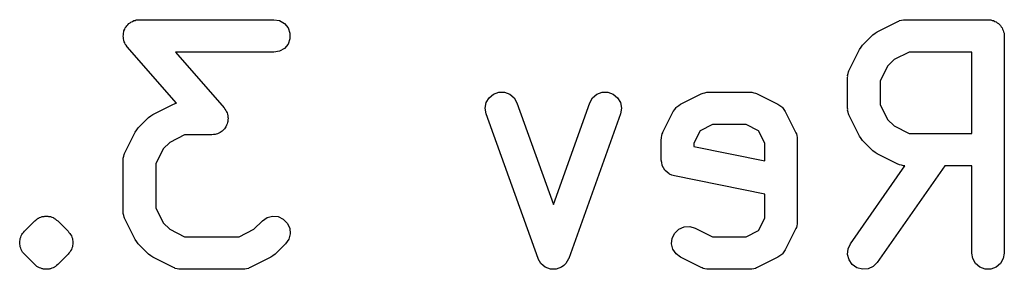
# Model space of a CAD drawing. Extents: x 48 to 353, y -143 to -50.
# Tile 20 of 70: x 64.35 to 68.88, y -50.95 to -49.8. Entities that reach past the tile are written whole.
import ezdxf

# ---------------------------------------------------------------- set-up
doc = ezdxf.new("R2010")
doc.units = 0
doc.header["$MEASUREMENT"] = 0
doc.layers.add('BLACK', color=7, linetype='CONTINUOUS')

msp = doc.modelspace()

# ---------------------------------------------------------------- linework, layer by layer
at = {"layer": 'Black'}
for p, q in [((64.8376, -49.8408), (64.8401, -49.8339)), ((64.8401, -49.8339), (64.8439, -49.8294)), ((64.8439, -49.8294), (64.8467, -49.8244)), ((64.8467, -49.8244), (64.8522, -49.8195)), ((64.8522, -49.8195), (64.8569, -49.8139)), ((64.8569, -49.8139), (64.8619, -49.811)), ((64.8619, -49.811), (64.8663, -49.8072)), ((64.8663, -49.8072), (64.8731, -49.8046)), ((64.8731, -49.8046), (64.8794, -49.8009)), ((64.8794, -49.8009), (64.8851, -49.7999)), ((64.8851, -49.7999), (64.8905, -49.7978)), ((64.8905, -49.7978), (64.8979, -49.7977)), ((64.8979, -49.7977), (64.9051, -49.7964)), ((64.9051, -49.7964), (65.5241, -49.7964)), ((65.5241, -49.7964), (65.5498, -49.8009)), ((65.5498, -49.8009), (65.5724, -49.8139)), ((65.5724, -49.8139), (65.5891, -49.8339)), ((65.5891, -49.8339), (65.598, -49.8584)), ((68.3001, -49.8519), (68.3954, -49.8043)), ((68.3954, -49.8043), (68.3995, -49.8031)), ((68.3995, -49.8031), (68.4033, -49.8009)), ((68.4033, -49.8009), (68.4119, -49.7994)), ((68.4119, -49.7994), (68.4203, -49.7969)), ((68.4203, -49.7969), (68.4246, -49.7971)), ((68.4246, -49.7971), (68.4289, -49.7964)), ((68.4289, -49.7964), (68.8099, -49.7964)), ((68.8099, -49.7964), (68.8163, -49.7975)), ((68.8163, -49.7975), (68.8229, -49.7975)), ((68.8229, -49.7975), (68.829, -49.7998)), ((68.829, -49.7998), (68.8355, -49.8009)), ((68.8355, -49.8009), (68.8412, -49.8042)), ((68.8412, -49.8042), (68.8474, -49.8064)), ((68.8474, -49.8064), (68.8524, -49.8106)), ((68.8524, -49.8106), (68.8581, -49.8139)), ((68.8581, -49.8139), (68.8623, -49.819)), ((68.8623, -49.819), (68.8673, -49.8232)), ((68.8673, -49.8232), (68.8706, -49.8289)), ((68.8706, -49.8289), (68.8748, -49.8339)), ((68.8748, -49.8339), (68.8771, -49.84)), ((64.8301, -49.8729), (64.8312, -49.8657)), ((64.8312, -49.8786), (64.8301, -49.8729)), ((64.8312, -49.8584), (64.8332, -49.8529)), ((64.8312, -49.8657), (64.8312, -49.8584)), ((64.8312, -49.8844), (64.8312, -49.8786)), ((64.8332, -49.8529), (64.8341, -49.8472)), ((64.8341, -49.8472), (64.8376, -49.8408)), ((65.598, -49.8584), (65.598, -49.8844)), ((68.233, -49.9136), (68.2806, -49.866)), ((68.2806, -49.866), (68.2905, -49.8591)), ((68.2905, -49.8591), (68.3001, -49.8519)), ((68.8771, -49.84), (68.8803, -49.8457)), ((68.8803, -49.8457), (68.8815, -49.8522)), ((68.8815, -49.8522), (68.8837, -49.8584)), ((68.8837, -49.8584), (68.8837, -49.8649)), ((68.8837, -49.8649), (68.8849, -49.8714)), ((68.8849, -49.8714), (68.8849, -50.8714)), ((64.8337, -49.8913), (64.8312, -49.8844)), ((64.8352, -49.8985), (64.8337, -49.8913)), ((64.8382, -49.9034), (64.8352, -49.8985)), ((64.8401, -49.9089), (64.8382, -49.9034)), ((64.8449, -49.9145), (64.8401, -49.9089)), ((64.8487, -49.9208), (64.8449, -49.9145)), ((65.0761, -50.1808), (64.8487, -49.9208)), ((65.5891, -49.9089), (65.5724, -49.9288)), ((65.598, -49.8844), (65.5891, -49.9089)), ((68.219, -49.9331), (68.2261, -49.9234)), ((68.2261, -49.9234), (68.233, -49.9136)), ((65.5241, -49.9464), (65.0704, -49.9464)), ((65.0704, -49.9464), (65.2949, -50.2029)), ((65.5498, -49.9419), (65.5241, -49.9464)), ((65.5724, -49.9288), (65.5498, -49.9419)), ((68.1713, -50.0283), (68.219, -49.9331)), ((68.4466, -49.9464), (68.3781, -49.9806)), ((68.7349, -49.9464), (68.4466, -49.9464)), ((68.7349, -50.3202), (68.7349, -49.9464)), ((68.3477, -50.011), (68.3134, -50.0796)), ((68.3781, -49.9806), (68.3477, -50.011)), ((68.1634, -50.0619), (68.1642, -50.0576)), ((68.1634, -50.2047), (68.1634, -50.0619)), ((68.1639, -50.0533), (68.1664, -50.0449)), ((68.1642, -50.0576), (68.1639, -50.0533)), ((68.1664, -50.0449), (68.168, -50.0362)), ((68.168, -50.0362), (68.1701, -50.0325)), ((68.1701, -50.0325), (68.1713, -50.0283)), ((68.3134, -50.0796), (68.3134, -50.187)), ((66.5146, -50.1562), (66.5347, -50.1395)), ((66.5347, -50.1395), (66.5592, -50.1308)), ((66.5592, -50.1308), (66.5852, -50.1309)), ((66.5852, -50.1309), (66.6097, -50.14)), ((66.6097, -50.14), (66.6295, -50.1569)), ((66.9902, -50.1569), (67.0101, -50.14)), ((67.0101, -50.14), (67.0345, -50.1309)), ((67.0345, -50.1309), (67.0605, -50.1308)), ((67.0605, -50.1308), (67.0851, -50.1395)), ((67.0851, -50.1395), (67.1051, -50.1562)), ((67.3954, -50.1853), (67.4906, -50.1376)), ((67.4906, -50.1376), (67.4947, -50.1364)), ((67.4947, -50.1364), (67.4985, -50.1342)), ((67.4985, -50.1342), (67.5071, -50.1327)), ((67.5071, -50.1327), (67.5156, -50.1302)), ((67.5156, -50.1302), (67.5199, -50.1305)), ((67.5199, -50.1305), (67.5241, -50.1297)), ((67.5241, -50.1297), (67.7146, -50.1297)), ((67.7146, -50.1297), (67.7189, -50.1305)), ((67.7189, -50.1305), (67.7232, -50.1302)), ((67.7232, -50.1302), (67.7316, -50.1327)), ((67.7316, -50.1327), (67.7403, -50.1342)), ((67.7403, -50.1342), (67.744, -50.1364)), ((67.744, -50.1364), (67.7482, -50.1376)), ((67.7482, -50.1376), (67.8434, -50.1853)), ((64.9668, -50.2329), (65.062, -50.1853)), ((65.062, -50.1853), (65.0662, -50.184)), ((65.0662, -50.184), (65.0699, -50.1819)), ((65.0699, -50.1819), (65.0761, -50.1808)), ((66.4968, -50.2043), (66.5014, -50.1786)), ((66.5014, -50.1786), (66.5146, -50.1562)), ((66.6295, -50.1569), (66.6424, -50.1795)), ((66.6424, -50.1795), (66.8099, -50.6484)), ((66.8099, -50.6484), (66.9773, -50.1795)), ((66.9773, -50.1795), (66.9902, -50.1569)), ((67.1051, -50.1562), (67.1183, -50.1786)), ((67.1183, -50.1786), (67.123, -50.2043)), ((67.3744, -50.2008), (67.3761, -50.1995)), ((67.3761, -50.1995), (67.3773, -50.1979)), ((67.3773, -50.1979), (67.3865, -50.1918)), ((67.3865, -50.1918), (67.3954, -50.1853)), ((67.8434, -50.1853), (67.8522, -50.1918)), ((67.8522, -50.1918), (67.8614, -50.1979)), ((67.8614, -50.1979), (67.8627, -50.1995)), ((67.8627, -50.1995), (67.8643, -50.2008)), ((68.3134, -50.187), (68.3477, -50.2555)), ((64.9473, -50.2469), (64.9571, -50.24)), ((64.9571, -50.24), (64.9668, -50.2329)), ((65.2949, -50.2029), (65.2987, -50.2092)), ((65.2987, -50.2092), (65.3034, -50.2148)), ((65.3034, -50.2148), (65.3054, -50.2203)), ((65.3054, -50.2203), (65.3084, -50.2252)), ((65.3084, -50.2252), (65.3098, -50.2324)), ((65.3098, -50.2324), (65.3123, -50.2393)), ((65.3123, -50.2393), (65.3123, -50.2451)), ((65.3123, -50.2451), (65.3134, -50.2508)), ((66.5011, -50.2299), (66.4968, -50.2043)), ((66.7392, -50.8966), (66.5011, -50.2299)), ((67.1186, -50.2299), (66.8805, -50.8966)), ((67.123, -50.2043), (67.1186, -50.2299)), ((67.3142, -50.314), (67.3618, -50.2188)), ((67.3618, -50.2188), (67.3684, -50.21)), ((67.3684, -50.21), (67.3744, -50.2008)), ((67.8643, -50.2008), (67.8704, -50.21)), ((67.8704, -50.21), (67.8769, -50.2188)), ((67.8769, -50.2188), (67.9246, -50.314)), ((68.1642, -50.209), (68.1634, -50.2047)), ((68.1639, -50.2133), (68.1642, -50.209)), ((68.1664, -50.2217), (68.1639, -50.2133)), ((68.168, -50.2304), (68.1664, -50.2217)), ((68.1701, -50.2341), (68.168, -50.2304)), ((68.1713, -50.2383), (68.1701, -50.2341)), ((68.219, -50.3335), (68.1713, -50.2383)), ((64.8997, -50.2945), (64.9473, -50.2469)), ((65.3034, -50.2898), (65.2997, -50.2943)), ((65.3059, -50.2829), (65.3034, -50.2898)), ((65.3094, -50.2765), (65.3059, -50.2829)), ((65.3103, -50.2708), (65.3094, -50.2765)), ((65.3123, -50.2654), (65.3103, -50.2708)), ((65.3134, -50.2508), (65.3123, -50.258)), ((65.3123, -50.258), (65.3123, -50.2654)), ((67.5418, -50.2797), (67.4848, -50.3082)), ((67.6969, -50.2797), (67.5418, -50.2797)), ((67.754, -50.3082), (67.6969, -50.2797)), ((68.3477, -50.2555), (68.3781, -50.2859)), ((68.3781, -50.2859), (68.4466, -50.3202)), ((64.838, -50.4093), (64.8856, -50.314)), ((64.8856, -50.314), (64.8928, -50.3044)), ((64.8928, -50.3044), (64.8997, -50.2945)), ((65.1133, -50.3273), (65.0448, -50.3616)), ((65.2384, -50.3273), (65.1133, -50.3273)), ((65.2456, -50.3261), (65.2384, -50.3273)), ((65.253, -50.3259), (65.2456, -50.3261)), ((65.2584, -50.3238), (65.253, -50.3259)), ((65.2641, -50.3228), (65.2584, -50.3238)), ((65.2704, -50.3191), (65.2641, -50.3228)), ((65.2773, -50.3165), (65.2704, -50.3191)), ((65.2816, -50.3127), (65.2773, -50.3165)), ((65.2866, -50.3098), (65.2816, -50.3127)), ((65.2913, -50.3042), (65.2866, -50.3098)), ((65.2969, -50.2993), (65.2913, -50.3042)), ((65.2997, -50.2943), (65.2969, -50.2993)), ((67.3068, -50.339), (67.3093, -50.3306)), ((67.3093, -50.3306), (67.3108, -50.3219)), ((67.3108, -50.3219), (67.313, -50.3182)), ((67.313, -50.3182), (67.3142, -50.314)), ((67.4848, -50.3082), (67.4563, -50.3653)), ((67.7825, -50.3653), (67.754, -50.3082)), ((67.9246, -50.314), (67.9258, -50.3182)), ((67.9258, -50.3182), (67.928, -50.3219)), ((67.928, -50.3219), (67.9295, -50.3306)), ((67.9295, -50.3306), (67.932, -50.339)), ((68.2261, -50.3432), (68.219, -50.3335)), ((68.4466, -50.3202), (68.7349, -50.3202)), ((65.0448, -50.3616), (65.0144, -50.392)), ((67.3063, -50.3476), (67.307, -50.3433)), ((67.3063, -50.4428), (67.3063, -50.3476)), ((67.307, -50.3433), (67.3068, -50.339)), ((67.4563, -50.3653), (67.4563, -50.3813)), ((67.4563, -50.3813), (67.7825, -50.4466)), ((67.7825, -50.4466), (67.7825, -50.3653)), ((67.932, -50.339), (67.9317, -50.3433)), ((67.9317, -50.3433), (67.9325, -50.3476)), ((67.9325, -50.3476), (67.9325, -50.7285)), ((68.233, -50.353), (68.2261, -50.3432)), ((68.2806, -50.4006), (68.233, -50.353)), ((64.8306, -50.4342), (64.8331, -50.4258)), ((64.8331, -50.4258), (64.8346, -50.4172)), ((64.8346, -50.4172), (64.8368, -50.4134)), ((64.8368, -50.4134), (64.838, -50.4093)), ((65.0144, -50.392), (64.9801, -50.4605)), ((68.2905, -50.4075), (68.2806, -50.4006)), ((68.3001, -50.4147), (68.2905, -50.4075)), ((68.3954, -50.4623), (68.3001, -50.4147)), ((64.8301, -50.4428), (64.8308, -50.4386)), ((64.8301, -50.6809), (64.8301, -50.4428)), ((64.8308, -50.4386), (64.8306, -50.4342)), ((64.9801, -50.4605), (64.9801, -50.6632)), ((67.3084, -50.4548), (67.3063, -50.4428)), ((67.3102, -50.4668), (67.3084, -50.4548)), ((67.3107, -50.4676), (67.3102, -50.4668)), ((67.3108, -50.4685), (67.3107, -50.4676)), ((67.3169, -50.479), (67.3108, -50.4685)), ((68.177, -50.8284), (68.4278, -50.47)), ((68.6108, -50.4702), (68.2999, -50.9144)), ((68.3995, -50.4635), (68.3954, -50.4623)), ((68.4033, -50.4657), (68.3995, -50.4635)), ((68.4119, -50.4672), (68.4033, -50.4657)), ((68.4203, -50.4697), (68.4119, -50.4672)), ((68.4246, -50.4694), (68.4203, -50.4697)), ((68.4278, -50.47), (68.4246, -50.4694)), ((68.7349, -50.4702), (68.6108, -50.4702)), ((68.7349, -50.8714), (68.7349, -50.4702)), ((67.3227, -50.4897), (67.3169, -50.479)), ((67.3234, -50.4903), (67.3227, -50.4897)), ((67.3238, -50.491), (67.3234, -50.4903)), ((67.3331, -50.4988), (67.3238, -50.491)), ((67.3423, -50.5069), (67.3331, -50.4988)), ((67.3431, -50.5072), (67.3423, -50.5069)), ((67.3438, -50.5078), (67.3431, -50.5072)), ((67.3552, -50.5119), (67.3438, -50.5078)), ((67.3666, -50.5164), (67.3552, -50.5119)), ((67.7825, -50.5995), (67.3666, -50.5164)), ((67.7825, -50.7108), (67.7825, -50.5995)), ((64.8308, -50.6852), (64.8301, -50.6809)), ((64.8306, -50.6895), (64.8308, -50.6852)), ((64.8331, -50.6979), (64.8306, -50.6895)), ((64.8346, -50.7066), (64.8331, -50.6979)), ((64.9801, -50.6632), (65.0144, -50.7317)), ((64.3759, -50.7707), (64.4235, -50.7231)), ((64.4235, -50.7231), (64.4289, -50.7193)), ((64.4289, -50.7193), (64.4335, -50.7147)), ((64.4335, -50.7147), (64.4365, -50.7133)), ((64.4365, -50.7133), (64.439, -50.7112)), ((64.439, -50.7112), (64.4421, -50.7101)), ((64.4421, -50.7101), (64.4448, -50.7082)), ((64.4448, -50.7082), (64.4512, -50.7065)), ((64.4512, -50.7065), (64.4571, -50.7037)), ((64.4571, -50.7037), (64.4604, -50.7034)), ((64.4604, -50.7034), (64.4635, -50.7023)), ((64.4635, -50.7023), (64.4668, -50.7023)), ((64.4668, -50.7023), (64.47, -50.7014)), ((64.47, -50.7014), (64.4765, -50.702)), ((64.4765, -50.702), (64.4831, -50.7014)), ((64.4831, -50.7014), (64.4862, -50.7023)), ((64.4862, -50.7023), (64.4895, -50.7023)), ((64.4895, -50.7023), (64.4927, -50.7034)), ((64.4927, -50.7034), (64.4959, -50.7037)), ((64.4959, -50.7037), (64.5019, -50.7065)), ((64.5019, -50.7065), (64.5082, -50.7082)), ((64.5082, -50.7082), (64.5109, -50.7101)), ((64.5109, -50.7101), (64.514, -50.7112)), ((64.514, -50.7112), (64.5165, -50.7133)), ((64.5165, -50.7133), (64.5195, -50.7147)), ((64.5195, -50.7147), (64.5242, -50.7193)), ((64.5242, -50.7193), (64.5296, -50.7231)), ((64.5296, -50.7231), (64.5772, -50.7707)), ((64.8368, -50.7103), (64.8346, -50.7066)), ((64.838, -50.7144), (64.8368, -50.7103)), ((64.8856, -50.8097), (64.838, -50.7144)), ((65.0144, -50.7317), (65.0448, -50.7621)), ((65.4321, -50.7621), (65.4711, -50.7231)), ((65.4711, -50.7231), (65.4924, -50.7082)), ((65.4924, -50.7082), (65.5176, -50.7014)), ((65.5176, -50.7014), (65.5436, -50.7037)), ((65.5436, -50.7037), (65.5672, -50.7147)), ((65.5672, -50.7147), (65.5856, -50.7331)), ((65.5856, -50.7331), (65.5966, -50.7567)), ((67.754, -50.7679), (67.7825, -50.7108)), ((67.932, -50.7371), (67.9295, -50.7455)), ((67.9325, -50.7285), (67.9317, -50.7328)), ((67.9317, -50.7328), (67.932, -50.7371)), ((64.3609, -50.7921), (64.3647, -50.7867)), ((64.3647, -50.7867), (64.3675, -50.7807)), ((64.3675, -50.7807), (64.3721, -50.7761)), ((64.3721, -50.7761), (64.3759, -50.7707)), ((64.5772, -50.7707), (64.5809, -50.7761)), ((64.5809, -50.7761), (64.5856, -50.7807)), ((64.5856, -50.7807), (64.5884, -50.7867)), ((64.5884, -50.7867), (64.5921, -50.7921)), ((65.0448, -50.7621), (65.1133, -50.7964)), ((65.3636, -50.7964), (65.4321, -50.7621)), ((65.5989, -50.7827), (65.5921, -50.8078)), ((65.5966, -50.7567), (65.5989, -50.7827)), ((67.357, -50.8024), (67.3687, -50.7791)), ((67.3687, -50.7791), (67.3876, -50.7612)), ((67.3876, -50.7612), (67.4115, -50.7508)), ((67.4115, -50.7508), (67.4375, -50.7493)), ((67.4375, -50.7493), (67.4624, -50.7567)), ((67.4624, -50.7567), (67.5418, -50.7964)), ((67.6969, -50.7964), (67.754, -50.7679)), ((67.9246, -50.7621), (67.8769, -50.8573)), ((67.9258, -50.7579), (67.9246, -50.7621)), ((67.928, -50.7542), (67.9258, -50.7579)), ((67.9295, -50.7455), (67.928, -50.7542)), ((64.3542, -50.8172), (64.3559, -50.8109)), ((64.3548, -50.8238), (64.3542, -50.8172)), ((64.3542, -50.8303), (64.3548, -50.8238)), ((64.3559, -50.8366), (64.3542, -50.8303)), ((64.3559, -50.8109), (64.3565, -50.8044)), ((64.3565, -50.8044), (64.3592, -50.7984)), ((64.3592, -50.7984), (64.3609, -50.7921)), ((64.5921, -50.7921), (64.5938, -50.7984)), ((64.5938, -50.7984), (64.5966, -50.8044)), ((64.5966, -50.8044), (64.5972, -50.8109)), ((64.5972, -50.8109), (64.5989, -50.8172)), ((64.5989, -50.8303), (64.5972, -50.8366)), ((64.5989, -50.8172), (64.5983, -50.8238)), ((64.5983, -50.8238), (64.5989, -50.8303)), ((64.8928, -50.8193), (64.8856, -50.8097)), ((64.8997, -50.8292), (64.8928, -50.8193)), ((64.9473, -50.8768), (64.8997, -50.8292)), ((65.1133, -50.7964), (65.3636, -50.7964)), ((65.5772, -50.8292), (65.5296, -50.8768)), ((65.5921, -50.8078), (65.5772, -50.8292)), ((67.354, -50.8283), (67.357, -50.8024)), ((67.3601, -50.8536), (67.354, -50.8283)), ((67.5418, -50.7964), (67.6969, -50.7964)), ((68.166, -50.852), (68.177, -50.8284)), ((64.3565, -50.8432), (64.3559, -50.8366)), ((64.3592, -50.8491), (64.3565, -50.8432)), ((64.3609, -50.8555), (64.3592, -50.8491)), ((64.3647, -50.8608), (64.3609, -50.8555)), ((64.3675, -50.8668), (64.3647, -50.8608)), ((64.3721, -50.8714), (64.3675, -50.8668)), ((64.3759, -50.8768), (64.3721, -50.8714)), ((64.4235, -50.9244), (64.3759, -50.8768)), ((64.5772, -50.8768), (64.5296, -50.9244)), ((64.5809, -50.8714), (64.5772, -50.8768)), ((64.5856, -50.8668), (64.5809, -50.8714)), ((64.5884, -50.8608), (64.5856, -50.8668)), ((64.5921, -50.8555), (64.5884, -50.8608)), ((64.5938, -50.8491), (64.5921, -50.8555)), ((64.5966, -50.8432), (64.5938, -50.8491)), ((64.5972, -50.8366), (64.5966, -50.8432)), ((64.9571, -50.8837), (64.9473, -50.8768)), ((65.5296, -50.8768), (65.5197, -50.8837)), ((67.3744, -50.8753), (67.3601, -50.8536)), ((67.3954, -50.8908), (67.3744, -50.8753)), ((67.8614, -50.8782), (67.8522, -50.8843)), ((67.8627, -50.8766), (67.8614, -50.8782)), ((67.8643, -50.8753), (67.8627, -50.8766)), ((67.8704, -50.8661), (67.8643, -50.8753)), ((67.8769, -50.8573), (67.8704, -50.8661)), ((68.1637, -50.8779), (68.166, -50.852)), ((68.1705, -50.9031), (68.1637, -50.8779)), ((68.7394, -50.897), (68.7349, -50.8714)), ((68.8849, -50.8714), (68.8803, -50.897)), ((64.4289, -50.9282), (64.4235, -50.9244)), ((64.5296, -50.9244), (64.5242, -50.9282)), ((64.9668, -50.8908), (64.9571, -50.8837)), ((65.062, -50.9385), (64.9668, -50.8908)), ((65.5101, -50.8908), (65.4148, -50.9385)), ((65.5197, -50.8837), (65.5101, -50.8908)), ((66.7395, -50.897), (66.7392, -50.8966)), ((66.7395, -50.8975), (66.7395, -50.897)), ((66.7459, -50.9083), (66.7395, -50.8975)), ((66.7521, -50.9192), (66.7459, -50.9083)), ((66.7525, -50.9195), (66.7521, -50.9192)), ((66.7527, -50.9199), (66.7525, -50.9195)), ((66.7624, -50.928), (66.7527, -50.9199)), ((66.867, -50.9199), (66.8573, -50.928)), ((66.8672, -50.9195), (66.867, -50.9199)), ((66.8676, -50.9192), (66.8672, -50.9195)), ((66.8738, -50.9083), (66.8676, -50.9192)), ((66.8802, -50.8975), (66.8738, -50.9083)), ((66.8803, -50.897), (66.8802, -50.8975)), ((66.8805, -50.8966), (66.8803, -50.897)), ((67.4906, -50.9385), (67.3954, -50.8908)), ((67.8434, -50.8908), (67.7482, -50.9385)), ((67.8522, -50.8843), (67.8434, -50.8908)), ((68.1854, -50.9244), (68.1705, -50.9031)), ((68.2067, -50.9394), (68.1854, -50.9244)), ((68.2999, -50.9144), (68.2815, -50.9328)), ((68.7524, -50.9196), (68.7394, -50.897)), ((68.7724, -50.9363), (68.7524, -50.9196)), ((68.8673, -50.9196), (68.8474, -50.9363)), ((68.8803, -50.897), (68.8673, -50.9196)), ((64.4335, -50.9328), (64.4289, -50.9282)), ((64.4365, -50.9342), (64.4335, -50.9328)), ((64.439, -50.9363), (64.4365, -50.9342)), ((64.4421, -50.9375), (64.439, -50.9363)), ((64.4448, -50.9394), (64.4421, -50.9375)), ((64.4512, -50.9411), (64.4448, -50.9394)), ((64.4571, -50.9438), (64.4512, -50.9411)), ((64.4604, -50.9441), (64.4571, -50.9438)), ((64.4635, -50.9452), (64.4604, -50.9441)), ((64.4668, -50.9452), (64.4635, -50.9452)), ((64.47, -50.9461), (64.4668, -50.9452)), ((64.4765, -50.9455), (64.47, -50.9461)), ((64.4831, -50.9461), (64.4765, -50.9455)), ((64.4862, -50.9452), (64.4831, -50.9461)), ((64.4895, -50.9452), (64.4862, -50.9452)), ((64.4927, -50.9441), (64.4895, -50.9452)), ((64.4959, -50.9438), (64.4927, -50.9441)), ((64.5019, -50.9411), (64.4959, -50.9438)), ((64.5082, -50.9394), (64.5019, -50.9411)), ((64.5109, -50.9375), (64.5082, -50.9394)), ((64.514, -50.9363), (64.5109, -50.9375)), ((64.5165, -50.9342), (64.514, -50.9363)), ((64.5195, -50.9328), (64.5165, -50.9342)), ((64.5242, -50.9282), (64.5195, -50.9328)), ((65.0662, -50.9397), (65.062, -50.9385)), ((65.0699, -50.9419), (65.0662, -50.9397)), ((65.0786, -50.9434), (65.0699, -50.9419)), ((65.087, -50.9459), (65.0786, -50.9434)), ((65.0913, -50.9456), (65.087, -50.9459)), ((65.0956, -50.9464), (65.0913, -50.9456)), ((65.3813, -50.9464), (65.0956, -50.9464)), ((65.3855, -50.9456), (65.3813, -50.9464)), ((65.3899, -50.9459), (65.3855, -50.9456)), ((65.3983, -50.9434), (65.3899, -50.9459)), ((65.4069, -50.9419), (65.3983, -50.9434)), ((65.4107, -50.9397), (65.4069, -50.9419)), ((65.4148, -50.9385), (65.4107, -50.9397)), ((66.772, -50.9361), (66.7624, -50.928)), ((66.7724, -50.9363), (66.772, -50.9361)), ((66.7728, -50.9366), (66.7724, -50.9363)), ((66.7846, -50.9408), (66.7728, -50.9366)), ((66.7964, -50.9452), (66.7846, -50.9408)), ((66.7968, -50.9452), (66.7964, -50.9452)), ((66.7973, -50.9453), (66.7968, -50.9452)), ((66.8098, -50.9452), (66.7973, -50.9453)), ((66.8224, -50.9453), (66.8098, -50.9452)), ((66.8229, -50.9452), (66.8224, -50.9453)), ((66.8233, -50.9452), (66.8229, -50.9452)), ((66.835, -50.9408), (66.8233, -50.9452)), ((66.847, -50.9366), (66.835, -50.9408)), ((66.8473, -50.9363), (66.847, -50.9366)), ((66.8477, -50.9361), (66.8473, -50.9363)), ((66.8573, -50.928), (66.8477, -50.9361)), ((67.4947, -50.9397), (67.4906, -50.9385)), ((67.4985, -50.9419), (67.4947, -50.9397)), ((67.5071, -50.9434), (67.4985, -50.9419)), ((67.5156, -50.9459), (67.5071, -50.9434)), ((67.5199, -50.9456), (67.5156, -50.9459)), ((67.5241, -50.9464), (67.5199, -50.9456)), ((67.7146, -50.9464), (67.5241, -50.9464)), ((67.7189, -50.9456), (67.7146, -50.9464)), ((67.7232, -50.9459), (67.7189, -50.9456)), ((67.7316, -50.9434), (67.7232, -50.9459)), ((67.7403, -50.9419), (67.7316, -50.9434)), ((67.744, -50.9397), (67.7403, -50.9419)), ((67.7482, -50.9385), (67.744, -50.9397)), ((68.2319, -50.9461), (68.2067, -50.9394)), ((68.2578, -50.9438), (68.2319, -50.9461)), ((68.2815, -50.9328), (68.2578, -50.9438)), ((68.7968, -50.9452), (68.7724, -50.9363)), ((68.8229, -50.9452), (68.7968, -50.9452)), ((68.8474, -50.9363), (68.8229, -50.9452))]:
    msp.add_line(p, q, dxfattribs=at)

doc.saveas('drawing.dxf')
